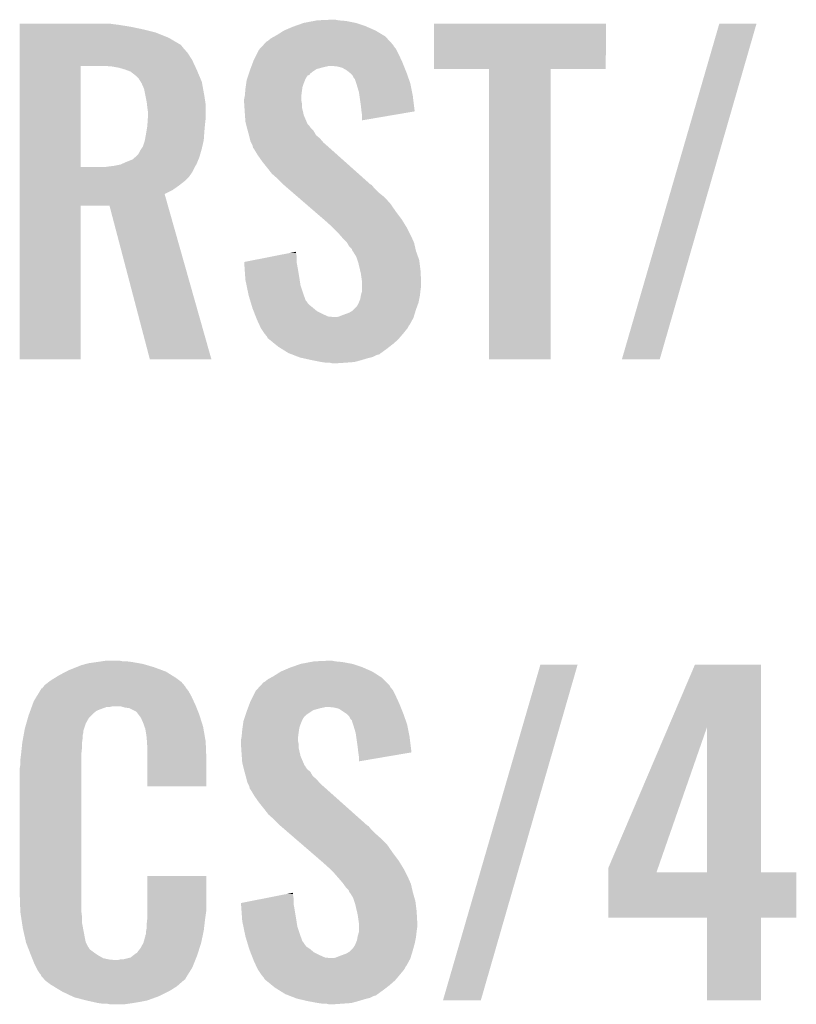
# Model space of a CAD drawing. Extents: x -9 to 122, y -9 to 65.
# Tile 174 of 256: x 62.48 to 65.56, y 23.17 to 27.07. Entities that reach past the tile are written whole.
import ezdxf

# ---------------------------------------------------------------- set-up
doc = ezdxf.new("R2010")
doc.units = 0
doc.layers.add('CLICKER_4_FOR_R7FA4M2A_V100_GTO', color=12, linetype='CONTINUOUS')

msp = doc.modelspace()

# ---------------------------------------------------------------- linework, layer by layer
at = {"layer": 'CLICKER_4_FOR_R7FA4M2A_V100_GTO'}
for points in [[(62.48402, 27.051), (62.484022, 27.05354), (62.85484, 27.051), (62.83706, 27.05354)], [(62.48402, 27.04846), (62.48402, 27.051), (62.87516, 27.04846), (62.85484, 27.051)], [(62.48402, 27.04084), (62.48402, 27.04846), (62.92342, 27.04084), (62.87516, 27.04846)], [(62.48402, 27.03068), (62.48402, 27.04084), (62.97168, 27.03068), (62.92342, 27.04084)], [(63.53048, 27.0256), (63.56604, 27.04084), (63.8937, 27.0256), (63.858864, 27.04084)], [(63.56604, 27.04084), (63.573236, 27.04338), (63.858864, 27.04084), (63.853058, 27.04338)], [(63.573236, 27.04338), (63.609216, 27.056078), (63.853058, 27.04338), (63.81496, 27.056078)], [(63.609216, 27.056078), (63.609222, 27.05608), (63.81496, 27.056078), (63.814952, 27.05608)], [(63.609222, 27.05608), (63.649226, 27.0637), (63.814952, 27.05608), (63.776862, 27.0637)], [(63.649226, 27.0637), (63.662562, 27.06624), (63.776862, 27.0637), (63.74638, 27.06624)], [(63.662562, 27.06624), (63.71844, 27.06878), (63.74638, 27.06624), (63.733682, 27.06878)], [(64.12484, 26.873222), (64.12486, 27.053518), (64.805538, 26.873222), (64.80556, 27.053518)], [(64.12486, 27.053518), (64.124862, 27.05354), (64.80556, 27.053518), (64.124862, 27.05354)], [(64.869066, 25.722608), (65.255148, 27.053512), (65.01891, 25.722608), (65.402454, 27.053512)], [(65.255148, 27.053512), (65.255158, 27.05354), (65.402454, 27.053512), (65.255158, 27.05354)], [(62.48402, 27.017978), (62.48402, 27.03068), (63.022482, 27.017978), (62.97168, 27.03068)], [(62.48402, 26.99766), (62.48402, 27.017978), (63.073282, 26.99766), (63.022482, 27.017978)], [(63.479682, 26.995122), (63.49339, 27.002738), (63.938832, 26.995122), (63.931802, 27.002738)], [(63.49339, 27.002738), (63.50254, 27.00782), (63.931802, 27.002738), (63.923334, 27.00782)], [(63.50254, 27.00782), (63.53048, 27.0256), (63.923334, 27.00782), (63.8937, 27.0256)], [(62.48402, 26.97226), (62.48402, 26.99766), (63.11646, 26.97226), (63.073282, 26.99766)], [(62.48402, 26.969716), (62.48402, 26.97226), (63.121542, 26.969716), (63.11646, 26.97226)], [(62.48402, 26.95702), (62.48402, 26.969716), (63.1317, 26.95702), (63.121542, 26.969716)], [(63.433764, 26.951938), (63.445488, 26.96464), (63.974982, 26.951938), (63.96482, 26.96464)], [(63.445488, 26.96464), (63.450174, 26.969716), (63.96482, 26.96464), (63.962282, 26.969716)], [(63.450174, 26.969716), (63.461904, 26.982422), (63.962282, 26.969716), (63.950556, 26.982422)], [(63.461904, 26.982422), (63.46698, 26.98496), (63.950556, 26.982422), (63.948212, 26.98496)], [(63.46698, 26.98496), (63.479682, 26.995122), (63.948212, 26.98496), (63.938832, 26.995122)], [(62.484018, 26.908758), (62.48402, 26.936698), (63.16726, 26.908758), (63.14948, 26.936698)], [(62.48402, 26.936698), (62.48402, 26.95702), (63.14948, 26.936698), (63.1317, 26.95702)], [(63.4111, 26.90876), (63.42253, 26.93162), (63.995692, 26.90876), (63.98514, 26.93162)], [(63.42253, 26.93162), (63.431422, 26.9494), (63.98514, 26.93162), (63.976252, 26.9494)], [(63.431422, 26.9494), (63.433764, 26.951938), (63.976252, 26.9494), (63.974982, 26.951938)], [(62.484012, 26.484602), (62.484018, 26.8859), (62.7253, 26.484602), (62.725322, 26.8859)], [(62.484018, 26.8859), (62.484018, 26.908758), (63.177928, 26.8859), (63.16726, 26.908758)], [(62.849762, 26.88336), (62.81674, 26.8859), (63.179114, 26.88336), (63.177928, 26.8859)], [(62.877702, 26.87828), (62.849762, 26.88336), (63.181484, 26.87828), (63.179114, 26.88336)], [(63.400622, 26.88082), (63.401574, 26.88336), (63.68796, 26.88082), (63.70066, 26.88336)], [(63.401574, 26.88336), (63.402526, 26.8859), (63.70066, 26.88336), (63.710818, 26.8859)], [(63.402526, 26.8859), (63.40729, 26.8986), (64.00546, 26.8859), (64.00038, 26.8986)], [(63.40729, 26.8986), (63.4111, 26.90876), (64.00038, 26.8986), (63.995692, 26.90876)], [(63.741298, 26.88336), (63.718438, 26.8859), (64.006476, 26.88336), (64.00546, 26.8859)], [(63.761616, 26.878282), (63.741298, 26.88336), (64.008508, 26.878282), (64.006476, 26.88336)], [(62.9031, 26.870662), (62.877702, 26.87828), (63.18504, 26.870662), (63.181484, 26.87828)], [(62.903106, 26.87066), (62.9031, 26.870662), (63.18504, 26.87066), (63.18504, 26.870662)], [(62.92342, 26.863038), (62.903106, 26.87066), (63.18825, 26.863038), (63.18504, 26.87066)], [(62.93612, 26.85288), (62.92342, 26.863038), (63.192528, 26.85288), (63.18825, 26.863038)], [(62.94628, 26.845258), (62.93612, 26.85288), (63.195736, 26.845258), (63.192528, 26.85288)], [(62.9539, 26.837638), (62.94628, 26.845258), (63.198944, 26.837638), (63.195736, 26.845258)], [(63.386546, 26.840178), (63.389086, 26.847796), (63.61938, 26.840178), (63.624458, 26.847796)], [(63.389086, 26.847796), (63.389932, 26.850336), (63.624458, 26.847796), (63.632064, 26.850336)], [(63.389932, 26.850336), (63.390776, 26.852872), (63.632064, 26.850336), (63.63208, 26.852872)], [(63.390776, 26.852872), (63.394166, 26.86304), (63.63208, 26.852872), (63.64478, 26.86304)], [(63.394166, 26.86304), (63.39586, 26.86812), (63.64478, 26.86304), (63.652398, 26.86812)], [(63.39586, 26.86812), (63.397764, 26.873198), (63.652398, 26.86812), (63.660016, 26.873198)], [(63.397764, 26.873198), (63.400622, 26.88082), (63.660016, 26.873198), (63.68796, 26.88082)], [(63.779398, 26.868122), (63.761616, 26.878282), (64.012572, 26.868122), (64.008508, 26.878282)], [(63.788926, 26.8605), (63.779398, 26.868122), (64.01562, 26.8605), (64.012572, 26.868122)], [(63.792098, 26.857962), (63.788926, 26.8605), (64.016516, 26.857962), (64.01562, 26.8605)], [(63.802258, 26.8478), (63.792098, 26.857962), (64.020104, 26.8478), (64.016516, 26.857962)], [(63.807338, 26.837644), (63.802258, 26.8478), (64.023688, 26.837644), (64.020104, 26.8478)], [(64.343258, 26.8732), (64.12484, 26.873222), (64.805538, 26.8732), (64.805538, 26.873222)], [(64.34326, 26.873178), (64.343258, 26.8732), (64.58712, 26.873178), (64.805538, 26.8732)], [(64.34328, 25.722602), (64.34326, 26.873178), (64.587098, 25.722602), (64.58712, 26.873178)], [(62.963426, 26.822398), (62.9539, 26.837638), (63.20536, 26.822398), (63.198944, 26.837638)], [(62.9666, 26.817318), (62.963426, 26.822398), (63.206284, 26.817318), (63.20536, 26.822398)], [(62.97676, 26.794458), (62.9666, 26.817318), (63.210442, 26.794458), (63.206284, 26.817318)], [(63.379168, 26.802078), (63.381346, 26.817322), (63.60414, 26.802078), (63.60922, 26.817322)], [(63.381346, 26.817322), (63.38316, 26.83002), (63.60922, 26.817322), (63.6143, 26.83002)], [(63.38316, 26.83002), (63.383162, 26.830022), (63.6143, 26.83002), (63.6143, 26.830022)], [(63.383162, 26.830022), (63.386546, 26.840178), (63.6143, 26.830022), (63.61938, 26.840178)], [(63.812414, 26.832566), (63.807338, 26.837644), (64.02548, 26.832566), (64.023688, 26.837644)], [(63.81242, 26.830024), (63.812414, 26.832566), (64.026376, 26.830024), (64.02548, 26.832566)], [(63.816656, 26.817318), (63.81242, 26.830024), (64.03086, 26.817318), (64.026376, 26.830024)], [(63.82004, 26.80716), (63.816656, 26.817318), (64.032892, 26.80716), (64.03086, 26.817318)], [(63.82766, 26.781762), (63.82004, 26.80716), (64.037972, 26.781762), (64.032892, 26.80716)], [(62.982348, 26.76652), (62.97676, 26.794458), (63.21552, 26.76652), (63.210442, 26.794458)], [(62.98692, 26.74366), (62.982348, 26.76652), (63.219038, 26.74366), (63.21552, 26.76652)], [(63.373, 26.753822), (63.37503, 26.763978), (63.59906, 26.753822), (63.59906, 26.763978)], [(63.37503, 26.763978), (63.37554, 26.76652), (63.59906, 26.763978), (63.599376, 26.76652)], [(63.37554, 26.76652), (63.377156, 26.7843), (63.599376, 26.76652), (63.6016, 26.7843)], [(63.377156, 26.7843), (63.37808, 26.79446), (63.6016, 26.7843), (63.60305, 26.79446)], [(63.37808, 26.79446), (63.379168, 26.802078), (63.60305, 26.79446), (63.60414, 26.802078)], [(63.829838, 26.76652), (63.82766, 26.781762), (64.04102, 26.76652), (64.037972, 26.781762)], [(63.83528, 26.72842), (63.829838, 26.76652), (64.04577, 26.72842), (64.04102, 26.76652)], [(62.98805, 26.733498), (62.98692, 26.74366), (63.2206, 26.733498), (63.219038, 26.74366)], [(62.98946, 26.7208), (62.98805, 26.733498), (63.2206, 26.7208), (63.2206, 26.733498)], [(63.373, 26.751278), (63.373, 26.753822), (63.59906, 26.751278), (63.59906, 26.753822)], [(63.373, 26.738578), (63.373, 26.751278), (63.6016, 26.738578), (63.59906, 26.751278)], [(63.374018, 26.723338), (63.373, 26.738578), (63.6016, 26.723338), (63.6016, 26.738578)], [(63.83782, 26.70556), (63.83528, 26.72842), (64.04862, 26.70556), (64.04577, 26.72842)], [(62.992, 26.703018), (62.98946, 26.7208), (63.2206, 26.703018), (63.2206, 26.7208)], [(62.992, 26.68524), (62.992, 26.703018), (63.2206, 26.68524), (63.2206, 26.703018)], [(63.37554, 26.70048), (63.374018, 26.723338), (63.606878, 26.70048), (63.6016, 26.723338)], [(63.376266, 26.690318), (63.37554, 26.70048), (63.609222, 26.690318), (63.606878, 26.70048)], [(63.37808, 26.664922), (63.376266, 26.690318), (63.620108, 26.664922), (63.609222, 26.690318)], [(63.837822, 26.705556), (63.83782, 26.70556), (64.04862, 26.705556), (64.04862, 26.70556)], [(63.84036, 26.68778), (63.837822, 26.705556), (63.944424, 26.68778), (64.04862, 26.705556)], [(63.84036, 26.670026), (63.84036, 26.68778), (63.84036, 26.670026), (63.944424, 26.68778)], [(62.986072, 26.62682), (62.98946, 26.64714), (63.21552, 26.62682), (63.217366, 26.64714)], [(62.98946, 26.64714), (62.989968, 26.65476), (63.217366, 26.64714), (63.21806, 26.65476)], [(62.989968, 26.65476), (62.991492, 26.67762), (63.21806, 26.65476), (63.2206, 26.67762)], [(62.991492, 26.67762), (62.992, 26.68524), (63.2206, 26.67762), (63.2206, 26.68524)], [(63.380622, 26.65476), (63.37808, 26.664922), (63.624462, 26.65476), (63.620108, 26.664922)], [(63.382526, 26.64714), (63.380622, 26.65476), (63.63208, 26.64714), (63.624462, 26.65476)], [(63.384432, 26.639518), (63.382526, 26.64714), (63.637162, 26.639518), (63.63208, 26.64714)], [(62.979758, 26.591258), (62.98438, 26.61666), (63.21298, 26.591258), (63.214794, 26.61666)], [(62.98438, 26.61666), (62.986072, 26.62682), (63.214794, 26.61666), (63.21552, 26.62682)], [(63.3857, 26.63444), (63.384432, 26.639518), (63.64224, 26.63444), (63.637162, 26.639518)], [(63.387086, 26.629358), (63.3857, 26.63444), (63.647322, 26.629358), (63.64224, 26.63444)], [(63.391936, 26.61158), (63.387086, 26.629358), (63.657484, 26.61158), (63.647322, 26.629358)], [(63.39332, 26.6065), (63.391936, 26.61158), (63.66358, 26.6065), (63.657484, 26.61158)], [(62.971678, 26.565856), (62.979298, 26.588718), (63.207116, 26.565856), (63.212392, 26.588718)], [(62.979298, 26.588718), (62.979758, 26.591258), (63.212392, 26.588718), (63.21298, 26.591258)], [(63.395226, 26.59888), (63.39332, 26.6065), (63.672722, 26.59888), (63.66358, 26.6065)], [(63.398398, 26.586182), (63.395226, 26.59888), (63.683604, 26.586182), (63.672722, 26.59888)], [(63.400942, 26.581098), (63.398398, 26.586182), (63.68796, 26.581098), (63.683604, 26.586182)], [(63.40602, 26.570942), (63.400942, 26.581098), (63.69957, 26.570942), (63.68796, 26.581098)], [(63.407926, 26.56332), (63.40602, 26.570942), (63.70828, 26.56332), (63.69957, 26.570942)], [(62.939926, 26.522678), (62.94882, 26.5303), (63.1952, 26.522678), (63.197376, 26.5303)], [(62.94882, 26.5303), (62.951358, 26.532838), (63.197376, 26.5303), (63.198102, 26.532838)], [(62.951358, 26.532838), (62.956438, 26.540458), (63.198102, 26.532838), (63.200278, 26.540458)], [(62.956438, 26.540458), (62.96152, 26.550618), (63.200278, 26.540458), (63.203182, 26.550618)], [(62.96152, 26.550618), (62.9666, 26.55824), (63.203182, 26.550618), (63.20536, 26.55824)], [(62.9666, 26.55824), (62.971678, 26.565856), (63.20536, 26.55824), (63.207116, 26.565856)], [(63.408558, 26.560786), (63.407926, 26.56332), (63.71112, 26.560786), (63.70828, 26.56332)], [(63.411098, 26.558242), (63.408558, 26.560786), (63.713972, 26.558242), (63.71112, 26.560786)], [(63.42634, 26.532838), (63.411098, 26.558242), (63.742442, 26.532838), (63.713972, 26.558242)], [(63.44412, 26.50744), (63.42634, 26.532838), (63.770906, 26.50744), (63.742442, 26.532838)], [(62.85738, 26.48966), (62.870078, 26.4922), (63.17996, 26.48966), (63.182498, 26.4922)], [(62.870078, 26.4922), (62.882778, 26.49474), (63.182498, 26.4922), (63.183556, 26.49474)], [(62.882778, 26.49474), (62.90564, 26.5049), (63.183556, 26.49474), (63.18779, 26.5049)], [(62.90564, 26.5049), (62.931038, 26.51506), (63.18779, 26.5049), (63.192024, 26.51506)], [(62.931038, 26.51506), (62.939926, 26.522678), (63.192024, 26.51506), (63.1952, 26.522678)], [(63.46444, 26.48204), (63.44412, 26.50744), (63.799372, 26.48204), (63.770906, 26.50744)], [(62.48401, 26.446478), (62.484012, 26.46426), (63.154558, 26.446478), (63.167258, 26.46426)], [(62.484012, 26.48458), (62.484012, 26.484602), (62.819278, 26.48458), (62.7253, 26.484602)], [(62.484012, 26.46426), (62.484012, 26.48458), (63.167258, 26.46426), (63.177418, 26.48458)], [(62.819278, 26.48458), (62.83706, 26.48712), (63.177418, 26.48458), (63.178688, 26.48712)], [(62.83706, 26.48712), (62.857348, 26.489656), (63.178688, 26.48712), (63.179958, 26.489656)], [(62.857348, 26.489656), (62.85738, 26.48966), (63.179958, 26.489656), (63.17996, 26.48966)], [(63.482218, 26.459182), (63.46444, 26.48204), (63.824988, 26.459182), (63.799372, 26.48204)], [(63.50254, 26.4414), (63.482218, 26.459182), (63.844916, 26.4414), (63.824988, 26.459182)], [(62.48401, 26.4287), (62.48401, 26.446478), (63.136778, 26.4287), (63.154558, 26.446478)], [(62.48401, 26.41092), (62.48401, 26.4287), (63.11392, 26.41092), (63.136778, 26.4287)], [(63.52794, 26.415998), (63.50254, 26.4414), (63.873384, 26.415998), (63.844916, 26.4414)], [(63.530884, 26.413456), (63.52794, 26.415998), (63.878462, 26.413456), (63.873384, 26.415998)], [(63.545586, 26.40076), (63.530884, 26.413456), (63.88862, 26.40076), (63.878462, 26.413456)], [(62.48401, 26.39314), (62.48401, 26.41092), (63.088518, 26.39314), (63.11392, 26.41092)], [(62.48401, 26.377882), (62.48401, 26.39314), (63.058044, 26.377882), (63.088518, 26.39314)], [(62.48401, 26.33218), (62.48401, 26.377882), (63.070974, 26.33218), (63.058044, 26.377882)], [(63.563234, 26.385518), (63.545586, 26.40076), (63.903862, 26.385518), (63.88862, 26.40076)], [(63.58676, 26.3652), (63.563234, 26.385518), (63.92926, 26.3652), (63.903862, 26.385518)], [(63.616172, 26.3398), (63.58676, 26.3652), (63.95212, 26.3398), (63.92926, 26.3652)], [(63.654406, 26.30678), (63.616172, 26.3398), (63.97498, 26.30678), (63.95212, 26.3398)], [(62.484, 25.722602), (62.48401, 26.332158), (62.725278, 25.722602), (62.7253, 26.332158)], [(62.48401, 26.332158), (62.48401, 26.33218), (62.7253, 26.332158), (62.839582, 26.33218)], [(62.999616, 25.722596), (62.839582, 26.33218), (63.243428, 25.722596), (63.070974, 26.33218)], [(63.689698, 26.2763), (63.654406, 26.30678), (63.99784, 26.2763), (63.97498, 26.30678)], [(63.69558, 26.27122), (63.689698, 26.2763), (64.000968, 26.27122), (63.99784, 26.2763)], [(63.72098, 26.24836), (63.69558, 26.27122), (64.015034, 26.24836), (64.000968, 26.27122)], [(63.726062, 26.24328), (63.72098, 26.24836), (64.01816, 26.24328), (64.015034, 26.24836)], [(63.743842, 26.2255), (63.726062, 26.24328), (64.02705, 26.2255), (64.01816, 26.24328)], [(63.759398, 26.20772), (63.743842, 26.2255), (64.03594, 26.20772), (64.02705, 26.2255)], [(63.76162, 26.20518), (63.759398, 26.20772), (64.03707, 26.20518), (64.03594, 26.20772)], [(63.779398, 26.1874), (63.76162, 26.20518), (64.044972, 26.1874), (64.03707, 26.20518)], [(63.780852, 26.184858), (63.779398, 26.1874), (64.0461, 26.184858), (64.044972, 26.1874)], [(63.789558, 26.169622), (63.780852, 26.184858), (64.049618, 26.169622), (64.0461, 26.184858)], [(63.475924, 26.128978), (63.553126, 26.144218), (63.58128, 26.128978), (63.57874, 26.144218)], [(63.553126, 26.144218), (63.57874, 26.149274), (63.57874, 26.144218), (63.57874, 26.149274)], [(63.799716, 26.159462), (63.789558, 26.169622), (64.051964, 26.159462), (64.049618, 26.169622)], [(63.80226, 26.151844), (63.799716, 26.159462), (64.053722, 26.151844), (64.051964, 26.159462)], [(63.802264, 26.15184), (63.80226, 26.151844), (64.053722, 26.15184), (64.053722, 26.151844)], [(63.804798, 26.149302), (63.802264, 26.15184), (64.05463, 26.149302), (64.053722, 26.15184)], [(63.817498, 26.128982), (63.804798, 26.149302), (64.061884, 26.128982), (64.05463, 26.149302)], [(63.37302, 26.108664), (63.475924, 26.128978), (63.58128, 26.108664), (63.58128, 26.128978)], [(63.373202, 26.106118), (63.37302, 26.108664), (63.58128, 26.106118), (63.58128, 26.108664)], [(63.37519, 26.07818), (63.373202, 26.106118), (63.58636, 26.07818), (63.58128, 26.106118)], [(63.821734, 26.116278), (63.817498, 26.128982), (64.06642, 26.116278), (64.061884, 26.128982)], [(63.82512, 26.106118), (63.821734, 26.116278), (64.067692, 26.106118), (64.06642, 26.116278)], [(63.832292, 26.07564), (63.82512, 26.106118), (64.0715, 26.07564), (64.067692, 26.106118)], [(63.377358, 26.0477), (63.37519, 26.07818), (63.59144, 26.0477), (63.58636, 26.07818)], [(63.83528, 26.062938), (63.832292, 26.07564), (64.072206, 26.062938), (64.0715, 26.07564)], [(63.839998, 26.029922), (63.83528, 26.062938), (64.07404, 26.029922), (64.072206, 26.062938)], [(63.37808, 26.03754), (63.377358, 26.0477), (63.593004, 26.03754), (63.59144, 26.0477)], [(63.382844, 26.014678), (63.37808, 26.03754), (63.596522, 26.014678), (63.593004, 26.03754)], [(63.84036, 26.02738), (63.839998, 26.029922), (64.07404, 26.02738), (64.07404, 26.029922)], [(63.84036, 26.01468), (63.84036, 26.02738), (64.07404, 26.01468), (64.07404, 26.02738)], [(63.389194, 25.9842), (63.382844, 26.014678), (63.60668, 25.9842), (63.596522, 26.014678)], [(63.39078, 25.976578), (63.389194, 25.9842), (63.609454, 25.976578), (63.60668, 25.9842)], [(63.83528, 25.976582), (63.84036, 25.994362), (64.069242, 25.976582), (64.071216, 25.994362)], [(63.84036, 25.9969), (63.84036, 26.01468), (64.0715, 25.9969), (64.07404, 26.01468)], [(63.84036, 25.994362), (63.84036, 25.9969), (64.071216, 25.994362), (64.0715, 25.9969)], [(63.396876, 25.95626), (63.39078, 25.976578), (63.616844, 25.95626), (63.609454, 25.976578)], [(63.397638, 25.95372), (63.396876, 25.95626), (63.61938, 25.95372), (63.616844, 25.95626)], [(63.399924, 25.946098), (63.397638, 25.95372), (63.624462, 25.946098), (63.61938, 25.95372)], [(63.402972, 25.935938), (63.399924, 25.946098), (63.634622, 25.935938), (63.624462, 25.946098)], [(63.82258, 25.938482), (63.82766, 25.94864), (64.060184, 25.938482), (64.063878, 25.94864)], [(63.82766, 25.94864), (63.83274, 25.961342), (64.063878, 25.94864), (64.066418, 25.961342)], [(63.83274, 25.961342), (63.834856, 25.974042), (64.066418, 25.961342), (64.06896, 25.974042)], [(63.834856, 25.974042), (63.83528, 25.976582), (64.06896, 25.974042), (64.069242, 25.976582)], [(63.40602, 25.92578), (63.402972, 25.935938), (63.64732, 25.92578), (63.634622, 25.935938)], [(63.40602, 25.925778), (63.40602, 25.92578), (63.647324, 25.925778), (63.64732, 25.92578)], [(63.41096, 25.913078), (63.40602, 25.925778), (63.662564, 25.913078), (63.647324, 25.925778)], [(63.41491, 25.90292), (63.41096, 25.913078), (63.68288, 25.90292), (63.662564, 25.913078)], [(63.76162, 25.89784), (63.789562, 25.908), (64.046686, 25.89784), (64.049812, 25.908)], [(63.789562, 25.908), (63.802262, 25.915622), (64.049812, 25.908), (64.052156, 25.915622)], [(63.802262, 25.915622), (63.80734, 25.9207), (64.052156, 25.915622), (64.05372, 25.9207)], [(63.80734, 25.9207), (63.8175, 25.93086), (64.05372, 25.9207), (64.057412, 25.93086)], [(63.8175, 25.93086), (63.82258, 25.938482), (64.057412, 25.93086), (64.060184, 25.938482)], [(63.418862, 25.89276), (63.41491, 25.90292), (63.705744, 25.89276), (63.68288, 25.90292)], [(63.41985, 25.89022), (63.418862, 25.89276), (63.731138, 25.89022), (63.705744, 25.89276)], [(63.420838, 25.887678), (63.41985, 25.89022), (64.04356, 25.887678), (64.044342, 25.89022)], [(63.4238, 25.88006), (63.420838, 25.887678), (64.039402, 25.88006), (64.04356, 25.887678)], [(63.43318, 25.85974), (63.4238, 25.88006), (64.028318, 25.85974), (64.039402, 25.88006)], [(63.738762, 25.89022), (63.748922, 25.892762), (64.044342, 25.89022), (64.045124, 25.892762)], [(63.748922, 25.892762), (63.76162, 25.89784), (64.045124, 25.892762), (64.046686, 25.89784)], [(63.434354, 25.857196), (63.43318, 25.85974), (64.025778, 25.857196), (64.028318, 25.85974)], [(63.43904, 25.84704), (63.434354, 25.857196), (64.0207, 25.84704), (64.025778, 25.857196)], [(63.447508, 25.83434), (63.43904, 25.84704), (64.01054, 25.83434), (64.0207, 25.84704)], [(63.45428, 25.82418), (63.447508, 25.83434), (64.002072, 25.82418), (64.01054, 25.83434)], [(63.458344, 25.8191), (63.45428, 25.82418), (63.99784, 25.8191), (64.002072, 25.82418)], [(63.46444, 25.81148), (63.458344, 25.8191), (63.991308, 25.81148), (63.99784, 25.8191)], [(63.466978, 25.806404), (63.46444, 25.81148), (63.986958, 25.806404), (63.991308, 25.81148)], [(63.473238, 25.801318), (63.466978, 25.806404), (63.9826, 25.801318), (63.986958, 25.806404)], [(63.495118, 25.78354), (63.473238, 25.801318), (63.962282, 25.78354), (63.9826, 25.801318)], [(63.50762, 25.77338), (63.495118, 25.78354), (63.949218, 25.77338), (63.962282, 25.78354)], [(63.519814, 25.76576), (63.50762, 25.77338), (63.93942, 25.76576), (63.949218, 25.77338)], [(63.54826, 25.747982), (63.519814, 25.76576), (63.914976, 25.747982), (63.93942, 25.76576)], [(62.725278, 25.72258), (62.484, 25.722602), (62.725278, 25.72258), (62.725278, 25.722602)], [(63.243432, 25.72258), (62.999616, 25.722596), (63.243432, 25.72258), (63.243428, 25.722596)], [(63.554802, 25.745438), (63.54826, 25.747982), (63.91148, 25.745438), (63.914976, 25.747982)], [(63.561334, 25.742898), (63.554802, 25.745438), (63.908934, 25.742898), (63.91148, 25.745438)], [(63.56786, 25.74036), (63.561334, 25.742898), (63.898778, 25.74036), (63.908934, 25.742898)], [(63.587458, 25.732738), (63.56786, 25.74036), (63.883538, 25.732738), (63.898778, 25.74036)], [(63.593978, 25.730202), (63.587458, 25.732738), (63.873392, 25.730202), (63.883538, 25.732738)], [(63.605416, 25.72766), (63.593978, 25.730202), (63.863222, 25.72766), (63.873392, 25.730202)], [(63.6397, 25.72004), (63.605416, 25.72766), (63.83782, 25.72004), (63.863222, 25.72766)], [(63.677802, 25.71242), (63.6397, 25.72004), (63.809878, 25.71242), (63.83782, 25.72004)], [(63.69558, 25.70988), (63.677802, 25.71242), (63.77686, 25.70988), (63.809878, 25.71242)], [(64.587098, 25.72258), (64.34328, 25.722602), (64.587098, 25.72258), (64.587098, 25.722602)], [(65.018902, 25.72258), (64.869066, 25.722608), (65.018902, 25.72258), (65.01891, 25.722608)], [(63.720978, 25.70734), (63.710818, 25.70988), (63.738762, 25.70734), (63.77686, 25.70988)], [(62.67704, 24.49068), (62.70879, 24.503382), (63.049332, 24.49068), (63.01486, 24.503382)], [(62.70879, 24.503382), (62.72784, 24.511002), (63.01486, 24.503382), (62.98895, 24.511002)], [(62.72784, 24.511002), (62.746464, 24.51608), (62.98895, 24.511002), (62.971682, 24.51608)], [(62.746464, 24.51608), (62.755782, 24.51862), (62.971682, 24.51608), (62.957288, 24.51862)], [(62.755782, 24.51862), (62.79134, 24.5237), (62.957288, 24.51862), (62.9285, 24.5237)], [(62.79134, 24.5237), (62.80785, 24.52624), (62.9285, 24.5237), (62.90818, 24.52624)], [(62.80785, 24.52624), (62.824362, 24.52878), (62.892942, 24.52624), (62.880242, 24.52878)], [(63.55334, 24.50084), (63.560536, 24.50338), (63.846164, 24.50084), (63.840358, 24.50338)], [(63.560536, 24.50338), (63.596516, 24.516078), (63.840358, 24.50338), (63.80226, 24.516078)], [(63.596516, 24.516078), (63.596522, 24.51608), (63.80226, 24.516078), (63.80225, 24.51608)], [(63.596522, 24.51608), (63.636526, 24.5237), (63.80225, 24.51608), (63.76162, 24.5237)], [(63.636526, 24.5237), (63.649862, 24.52624), (63.76162, 24.5237), (63.73368, 24.52624)], [(63.649862, 24.52624), (63.70574, 24.52878), (63.73368, 24.52624), (63.720982, 24.52878)], [(64.160406, 23.182608), (64.546488, 24.513512), (64.31025, 23.182608), (64.693794, 24.513512)], [(64.546488, 24.513512), (64.546498, 24.51354), (64.693794, 24.513512), (64.546498, 24.51354)], [(65.053652, 24.267036), (65.158626, 24.513518), (65.420248, 24.267036), (65.42024, 24.513518)], [(65.158626, 24.513518), (65.158636, 24.51354), (65.42024, 24.513518), (65.158636, 24.51354)], [(62.622428, 24.4602), (62.63894, 24.47036), (63.103758, 24.4602), (63.087504, 24.47036)], [(62.63894, 24.47036), (62.66751, 24.485598), (63.087504, 24.47036), (63.063122, 24.485598)], [(62.66751, 24.485598), (62.67704, 24.49068), (63.063122, 24.485598), (63.049332, 24.49068)], [(63.466982, 24.455122), (63.48069, 24.462738), (63.924178, 24.455122), (63.916562, 24.462738)], [(63.48069, 24.462738), (63.48984, 24.46782), (63.916562, 24.462738), (63.908658, 24.46782)], [(63.48984, 24.46782), (63.517776, 24.485598), (63.908658, 24.46782), (63.881, 24.485598)], [(63.517776, 24.485598), (63.51778, 24.4856), (63.881, 24.485598), (63.880996, 24.4856)], [(63.51778, 24.4856), (63.55334, 24.50084), (63.880996, 24.4856), (63.846164, 24.50084)], [(62.57493, 24.4221), (62.578992, 24.427176), (63.14186, 24.4221), (63.139322, 24.427176)], [(62.578992, 24.427176), (62.583062, 24.432262), (63.139322, 24.427176), (63.134964, 24.432262)], [(62.583062, 24.432262), (62.599388, 24.44496), (63.134964, 24.432262), (63.124082, 24.44496)], [(62.599388, 24.44496), (62.605922, 24.450042), (63.124082, 24.44496), (63.117306, 24.450042)], [(62.605922, 24.450042), (62.622428, 24.4602), (63.117306, 24.450042), (63.103758, 24.4602)], [(63.421064, 24.411938), (63.432788, 24.42464), (63.962282, 24.411938), (63.95212, 24.42464)], [(63.432788, 24.42464), (63.437474, 24.429716), (63.95212, 24.42464), (63.949582, 24.429716)], [(63.437474, 24.429716), (63.449204, 24.442422), (63.949582, 24.429716), (63.936878, 24.442422)], [(63.449204, 24.442422), (63.45428, 24.44496), (63.936878, 24.442422), (63.93434, 24.44496)], [(63.45428, 24.44496), (63.466982, 24.455122), (63.93434, 24.44496), (63.924178, 24.455122)], [(62.53988, 24.368762), (62.550742, 24.38654), (63.172926, 24.368762), (63.16472, 24.38654)], [(62.550742, 24.38654), (62.564712, 24.409398), (63.16472, 24.38654), (63.152022, 24.409398)], [(62.564712, 24.409398), (62.56782, 24.414484), (63.152022, 24.409398), (63.147954, 24.414484)], [(62.56782, 24.414484), (62.567834, 24.417026), (63.147954, 24.414484), (63.14592, 24.417026)], [(62.567834, 24.417026), (62.572902, 24.419564), (63.14592, 24.417026), (63.14389, 24.419564)], [(62.572902, 24.419564), (62.57493, 24.4221), (63.14389, 24.419564), (63.14186, 24.4221)], [(63.3984, 24.36876), (63.40983, 24.39162), (63.982992, 24.36876), (63.97244, 24.39162)], [(63.40983, 24.39162), (63.418722, 24.4094), (63.97244, 24.39162), (63.963552, 24.4094)], [(63.418722, 24.4094), (63.421064, 24.411938), (63.963552, 24.4094), (63.962282, 24.411938)], [(62.527872, 24.33574), (62.531566, 24.345898), (62.8015, 24.33574), (62.829438, 24.345898)], [(62.531566, 24.3459), (62.53249, 24.34844), (62.842138, 24.3459), (62.852298, 24.34844)], [(62.531566, 24.345898), (62.531566, 24.3459), (62.829438, 24.345898), (62.842138, 24.3459)], [(62.53249, 24.34844), (62.534336, 24.35352), (63.181994, 24.34844), (63.17996, 24.35352)], [(62.534336, 24.35352), (62.53988, 24.368762), (63.17996, 24.35352), (63.172926, 24.368762)], [(62.900558, 24.34336), (62.882778, 24.34844), (63.184026, 24.34336), (63.181994, 24.34844)], [(63.388874, 24.34336), (63.389826, 24.3459), (63.68796, 24.34336), (63.698118, 24.3459)], [(63.389826, 24.3459), (63.39459, 24.3586), (63.99276, 24.3459), (63.98768, 24.3586)], [(63.39459, 24.3586), (63.3984, 24.36876), (63.98768, 24.3586), (63.982992, 24.36876)], [(63.728598, 24.34336), (63.705738, 24.3459), (63.993776, 24.34336), (63.99276, 24.3459)], [(62.516656, 24.302718), (62.51956, 24.31288), (62.758318, 24.302718), (62.76848, 24.31288)], [(62.51956, 24.31288), (62.52233, 24.3205), (62.76848, 24.31288), (62.7761, 24.3205)], [(62.52233, 24.3205), (62.526024, 24.330658), (62.7761, 24.3205), (62.7888, 24.330658)], [(62.526024, 24.330658), (62.527872, 24.33574), (62.7888, 24.330658), (62.8015, 24.33574)], [(62.918336, 24.34082), (62.900558, 24.34336), (63.185042, 24.34082), (63.184026, 24.34336)], [(62.943736, 24.328122), (62.918336, 24.34082), (63.19012, 24.328122), (63.185042, 24.34082)], [(62.948818, 24.32304), (62.943736, 24.328122), (63.192154, 24.32304), (63.19012, 24.328122)], [(62.954532, 24.315422), (62.948818, 24.32304), (63.1952, 24.315422), (63.192154, 24.32304)], [(62.964058, 24.30272), (62.954532, 24.315422), (63.199212, 24.30272), (63.1952, 24.315422)], [(63.373846, 24.300178), (63.376386, 24.307796), (63.60668, 24.300178), (63.61176, 24.307796)], [(63.376386, 24.307796), (63.37723, 24.310334), (63.61176, 24.307796), (63.616826, 24.310334)], [(63.37723, 24.310334), (63.378076, 24.31287), (63.616826, 24.310334), (63.61684, 24.31287)], [(63.378076, 24.31287), (63.38316, 24.32812), (63.61684, 24.31287), (63.639702, 24.32812)], [(63.38316, 24.32812), (63.385064, 24.333198), (63.639702, 24.32812), (63.647316, 24.333198)], [(63.385064, 24.333198), (63.387922, 24.34082), (63.647316, 24.333198), (63.67526, 24.34082)], [(63.387922, 24.34082), (63.388874, 24.34336), (63.67526, 24.34082), (63.68796, 24.34336)], [(63.748918, 24.338282), (63.728598, 24.34336), (63.995808, 24.338282), (63.993776, 24.34336)], [(63.775592, 24.3205), (63.748918, 24.338282), (64.00292, 24.3205), (63.995808, 24.338282)], [(63.7794, 24.31796), (63.775592, 24.3205), (64.003818, 24.31796), (64.00292, 24.3205)], [(63.789558, 24.3078), (63.7794, 24.31796), (64.007404, 24.3078), (64.003818, 24.31796)], [(63.794638, 24.297644), (63.789558, 24.3078), (64.010988, 24.297644), (64.007404, 24.3078)], [(62.50432, 24.25954), (62.510124, 24.279858), (62.738846, 24.25954), (62.74562, 24.279858)], [(62.510124, 24.279858), (62.516656, 24.302718), (62.74562, 24.279858), (62.758318, 24.302718)], [(62.97422, 24.279858), (62.964058, 24.30272), (63.206432, 24.279858), (63.199212, 24.30272)], [(62.978454, 24.26716), (62.97422, 24.279858), (63.21044, 24.26716), (63.206432, 24.279858)], [(62.9793, 24.264622), (62.978454, 24.26716), (63.210882, 24.264622), (63.21044, 24.26716)], [(63.366468, 24.262078), (63.368646, 24.277322), (63.59144, 24.262078), (63.59652, 24.277322)], [(63.368646, 24.277322), (63.37046, 24.29002), (63.59652, 24.277322), (63.6016, 24.29002)], [(63.37046, 24.29002), (63.370462, 24.290022), (63.6016, 24.29002), (63.6016, 24.290022)], [(63.370462, 24.290022), (63.373846, 24.300178), (63.6016, 24.290022), (63.60668, 24.300178)], [(63.799714, 24.292566), (63.794638, 24.297644), (64.01278, 24.292566), (64.010988, 24.297644)], [(63.79972, 24.290024), (63.799714, 24.292566), (64.013676, 24.290024), (64.01278, 24.292566)], [(63.803956, 24.277318), (63.79972, 24.290024), (64.01816, 24.277318), (64.013676, 24.290024)], [(63.80734, 24.26716), (63.803956, 24.277318), (64.020192, 24.26716), (64.01816, 24.277318)], [(63.81496, 24.241762), (63.80734, 24.26716), (64.025272, 24.241762), (64.020192, 24.26716)], [(64.815722, 23.708364), (65.053652, 24.267036), (65.012408, 23.708364), (65.206842, 24.267036)], [(65.206858, 23.69058), (65.206842, 24.267036), (65.420262, 23.69058), (65.420248, 24.267036)], [(62.49693, 24.2189), (62.499238, 24.231598), (62.73292, 24.2189), (62.73292, 24.231598)], [(62.499238, 24.231598), (62.501086, 24.241758), (62.73292, 24.231598), (62.73546, 24.241758)], [(62.501086, 24.241758), (62.502472, 24.249376), (62.73546, 24.241758), (62.73546, 24.249376)], [(62.502472, 24.249376), (62.50432, 24.25954), (62.73546, 24.249376), (62.738846, 24.25954)], [(62.981838, 24.259544), (62.9793, 24.264622), (63.211766, 24.259544), (63.210882, 24.264622)], [(62.98184, 24.257002), (62.981838, 24.259544), (63.212208, 24.257002), (63.211766, 24.259544)], [(62.98438, 24.24176), (62.98184, 24.257002), (63.214858, 24.24176), (63.212208, 24.257002)], [(62.98692, 24.22398), (62.98438, 24.24176), (63.21795, 24.22398), (63.214858, 24.24176)], [(63.36284, 24.22652), (63.364456, 24.2443), (63.586676, 24.22652), (63.5889, 24.2443)], [(63.364456, 24.2443), (63.36538, 24.25446), (63.5889, 24.2443), (63.59035, 24.25446)], [(63.36538, 24.25446), (63.366468, 24.262078), (63.59035, 24.25446), (63.59144, 24.262078)], [(63.817138, 24.22652), (63.81496, 24.241762), (64.02832, 24.22652), (64.025272, 24.241762)], [(62.491752, 24.1808), (62.493892, 24.201118), (62.73038, 24.1808), (62.73038, 24.201118)], [(62.493892, 24.201118), (62.49416, 24.20366), (62.73038, 24.201118), (62.730742, 24.20366)], [(62.49416, 24.20366), (62.49693, 24.2189), (62.730742, 24.20366), (62.73292, 24.2189)], [(62.987938, 24.208738), (62.98692, 24.22398), (63.2206, 24.208738), (63.21795, 24.22398)], [(62.98946, 24.18588), (62.987938, 24.208738), (63.221516, 24.18588), (63.2206, 24.208738)], [(63.3603, 24.213822), (63.36233, 24.223978), (63.58636, 24.213822), (63.58636, 24.223978)], [(63.3603, 24.211278), (63.3603, 24.213822), (63.58636, 24.211278), (63.58636, 24.213822)], [(63.3603, 24.198578), (63.3603, 24.211278), (63.5889, 24.198578), (63.58636, 24.211278)], [(63.361318, 24.183338), (63.3603, 24.198578), (63.5889, 24.183338), (63.5889, 24.198578)], [(63.36233, 24.223978), (63.36284, 24.22652), (63.58636, 24.223978), (63.586676, 24.22652)], [(63.82258, 24.18842), (63.817138, 24.22652), (64.03307, 24.18842), (64.02832, 24.22652)], [(62.48654, 24.13508), (62.48908, 24.1554), (62.72784, 24.13508), (62.72784, 24.1554)], [(62.48908, 24.1554), (62.489346, 24.157938), (62.72784, 24.1554), (62.72784, 24.157938)], [(62.489346, 24.157938), (62.491752, 24.1808), (62.72784, 24.157938), (62.73038, 24.1808)], [(62.98946, 24.14524), (62.98946, 24.18588), (63.22314, 24.14524), (63.221516, 24.18588)], [(63.36284, 24.16048), (63.361318, 24.183338), (63.594178, 24.16048), (63.5889, 24.183338)], [(63.363566, 24.150318), (63.36284, 24.16048), (63.596522, 24.150318), (63.594178, 24.16048)], [(63.36538, 24.124922), (63.363566, 24.150318), (63.607408, 24.124922), (63.596522, 24.150318)], [(63.82512, 24.16556), (63.82258, 24.18842), (64.03592, 24.16556), (64.03307, 24.18842)], [(63.825122, 24.165556), (63.82512, 24.16556), (64.03592, 24.165556), (64.03592, 24.16556)], [(63.82766, 24.14778), (63.825122, 24.165556), (63.931724, 24.14778), (64.03592, 24.165556)], [(62.484, 24.102062), (62.48654, 24.117302), (62.72784, 24.102062), (62.72784, 24.117302)], [(62.48654, 24.117302), (62.48654, 24.13508), (62.72784, 24.117302), (62.72784, 24.13508)], [(62.98946, 24.030962), (62.98946, 24.14524), (63.223118, 24.030962), (63.22314, 24.14524)], [(63.367922, 24.11476), (63.36538, 24.124922), (63.611762, 24.11476), (63.607408, 24.124922)], [(63.368558, 24.112216), (63.367922, 24.11476), (63.614302, 24.112216), (63.611762, 24.11476)], [(63.369826, 24.107138), (63.368558, 24.112216), (63.616842, 24.107138), (63.614302, 24.112216)], [(63.82766, 24.130026), (63.82766, 24.14778), (63.82766, 24.130026), (63.931724, 24.14778)], [(62.484, 23.60676), (62.484, 24.102062), (62.72784, 23.60676), (62.72784, 24.102062)], [(63.371732, 24.099518), (63.369826, 24.107138), (63.621922, 24.099518), (63.616842, 24.107138)], [(63.373, 24.09444), (63.371732, 24.099518), (63.62827, 24.09444), (63.621922, 24.099518)], [(63.374388, 24.089356), (63.373, 24.09444), (63.634622, 24.089356), (63.62827, 24.09444)], [(63.379236, 24.07158), (63.374388, 24.089356), (63.644784, 24.07158), (63.634622, 24.089356)], [(63.38062, 24.0665), (63.379236, 24.07158), (63.65088, 24.0665), (63.644784, 24.07158)], [(63.382526, 24.05888), (63.38062, 24.0665), (63.660022, 24.05888), (63.65088, 24.0665)], [(63.385698, 24.046182), (63.382526, 24.05888), (63.670904, 24.046182), (63.660022, 24.05888)], [(63.388242, 24.041098), (63.385698, 24.046182), (63.67526, 24.041098), (63.670904, 24.046182)], [(63.39332, 24.030942), (63.388242, 24.041098), (63.68687, 24.030942), (63.67526, 24.041098)], [(63.223118, 24.03094), (62.98946, 24.030962), (63.223118, 24.03094), (63.223118, 24.030962)], [(63.395226, 24.02332), (63.39332, 24.030942), (63.69558, 24.02332), (63.68687, 24.030942)], [(63.395858, 24.020786), (63.395226, 24.02332), (63.69842, 24.020786), (63.69558, 24.02332)], [(63.398398, 24.018242), (63.395858, 24.020786), (63.701272, 24.018242), (63.69842, 24.020786)], [(63.41364, 23.992838), (63.398398, 24.018242), (63.729742, 23.992838), (63.701272, 24.018242)], [(63.43142, 23.96744), (63.41364, 23.992838), (63.758206, 23.96744), (63.729742, 23.992838)], [(63.45174, 23.94204), (63.43142, 23.96744), (63.786672, 23.94204), (63.758206, 23.96744)], [(63.469518, 23.919182), (63.45174, 23.94204), (63.812288, 23.919182), (63.786672, 23.94204)], [(63.48984, 23.9014), (63.469518, 23.919182), (63.832216, 23.9014), (63.812288, 23.919182)], [(63.51524, 23.875998), (63.48984, 23.9014), (63.860684, 23.875998), (63.832216, 23.9014)], [(63.518184, 23.873456), (63.51524, 23.875998), (63.865762, 23.873456), (63.860684, 23.875998)], [(63.532886, 23.86076), (63.518184, 23.873456), (63.87592, 23.86076), (63.865762, 23.873456)], [(63.550532, 23.84552), (63.532886, 23.86076), (63.89116, 23.84552), (63.87592, 23.86076)], [(63.57406, 23.8252), (63.550532, 23.84552), (63.91402, 23.8252), (63.89116, 23.84552)], [(63.603472, 23.7998), (63.57406, 23.8252), (63.93942, 23.7998), (63.91402, 23.8252)], [(63.641706, 23.76678), (63.603472, 23.7998), (63.96228, 23.76678), (63.93942, 23.7998)], [(63.676998, 23.7363), (63.641706, 23.76678), (63.98514, 23.7363), (63.96228, 23.76678)], [(63.68288, 23.73122), (63.676998, 23.7363), (63.988268, 23.73122), (63.98514, 23.7363)], [(63.70828, 23.70836), (63.68288, 23.73122), (64.002334, 23.70836), (63.988268, 23.73122)], [(63.713362, 23.70328), (63.70828, 23.70836), (64.00546, 23.70328), (64.002334, 23.70836)], [(63.731142, 23.6855), (63.713362, 23.70328), (64.01435, 23.6855), (64.00546, 23.70328)], [(63.746698, 23.66772), (63.731142, 23.6855), (64.02324, 23.66772), (64.01435, 23.6855)], [(64.81572, 23.690608), (64.815722, 23.708364), (65.00623, 23.690608), (65.012408, 23.708364)], [(64.81572, 23.69058), (64.81572, 23.690608), (65.206858, 23.69058), (65.00623, 23.690608)], [(64.81572, 23.690558), (64.81572, 23.69058), (65.55994, 23.690558), (65.420262, 23.69058)], [(64.81572, 23.510262), (64.81572, 23.690558), (65.559918, 23.510262), (65.55994, 23.690558)], [(62.989462, 23.53818), (62.98948, 23.675318), (63.22314, 23.53818), (63.22314, 23.675318)], [(62.98948, 23.675318), (62.989482, 23.67534), (63.22314, 23.675318), (62.989482, 23.67534)], [(63.74892, 23.66518), (63.746698, 23.66772), (64.02437, 23.66518), (64.02324, 23.66772)], [(63.76416, 23.6474), (63.74892, 23.66518), (64.032272, 23.6474), (64.02437, 23.66518)], [(63.765976, 23.644858), (63.76416, 23.6474), (64.0334, 23.644858), (64.032272, 23.6474)], [(63.77686, 23.62962), (63.765976, 23.644858), (64.036918, 23.62962), (64.0334, 23.644858)], [(62.486366, 23.53818), (62.484, 23.60676), (62.72784, 23.53818), (62.72784, 23.60676)], [(63.463224, 23.588978), (63.540426, 23.604218), (63.56858, 23.588978), (63.56604, 23.604218)], [(63.540426, 23.604218), (63.56604, 23.609274), (63.56604, 23.604218), (63.56604, 23.609274)], [(63.787016, 23.619462), (63.77686, 23.62962), (64.039262, 23.619462), (64.036918, 23.62962)], [(63.78956, 23.611844), (63.787016, 23.619462), (64.04102, 23.611844), (64.039262, 23.619462)], [(63.789564, 23.61184), (63.78956, 23.611844), (64.04102, 23.61184), (64.04102, 23.611844)], [(63.792098, 23.609302), (63.789564, 23.61184), (64.041746, 23.609302), (64.04102, 23.61184)], [(63.804798, 23.588982), (63.792098, 23.609302), (64.047552, 23.588982), (64.041746, 23.609302)], [(63.36032, 23.568664), (63.463224, 23.588978), (63.56858, 23.568664), (63.56858, 23.588978)], [(63.360502, 23.566118), (63.36032, 23.568664), (63.56858, 23.566118), (63.56858, 23.568664)], [(63.36249, 23.53818), (63.360502, 23.566118), (63.57366, 23.53818), (63.56858, 23.566118)], [(63.809034, 23.576278), (63.804798, 23.588982), (64.05118, 23.576278), (64.047552, 23.588982)], [(63.81242, 23.566118), (63.809034, 23.576278), (64.052452, 23.566118), (64.05118, 23.576278)], [(63.819592, 23.53564), (63.81242, 23.566118), (64.05626, 23.53564), (64.052452, 23.566118)], [(62.48654, 23.533102), (62.486366, 23.53818), (62.728476, 23.533102), (62.72784, 23.53818)], [(62.488886, 23.517858), (62.48654, 23.533102), (62.73038, 23.517858), (62.728476, 23.533102)], [(62.98946, 23.507702), (62.989462, 23.53818), (63.218786, 23.507702), (63.22314, 23.53818)], [(63.364658, 23.5077), (63.36249, 23.53818), (63.57874, 23.5077), (63.57366, 23.53818)], [(63.82258, 23.522938), (63.819592, 23.53564), (64.056966, 23.522938), (64.05626, 23.53564)], [(62.492794, 23.492458), (62.488886, 23.517858), (62.73038, 23.492458), (62.73038, 23.517858)], [(62.4967, 23.46706), (62.492794, 23.492458), (62.735218, 23.46706), (62.73038, 23.492458)], [(62.98692, 23.48484), (62.988894, 23.50262), (63.215968, 23.48484), (63.21806, 23.50262)], [(62.988894, 23.50262), (62.98946, 23.507702), (63.21806, 23.50262), (63.218786, 23.507702)], [(63.36538, 23.49754), (63.364658, 23.5077), (63.580304, 23.49754), (63.57874, 23.5077)], [(63.370144, 23.474678), (63.36538, 23.49754), (63.583822, 23.474678), (63.580304, 23.49754)], [(63.827298, 23.489922), (63.82258, 23.522938), (64.0588, 23.489922), (64.056966, 23.522938)], [(63.82766, 23.48738), (63.827298, 23.489922), (64.0588, 23.48738), (64.0588, 23.489922)], [(63.82766, 23.47468), (63.82766, 23.48738), (64.0588, 23.47468), (64.0588, 23.48738)], [(65.206858, 23.51024), (64.81572, 23.510262), (65.559918, 23.51024), (65.559918, 23.510262)], [(65.20686, 23.510218), (65.206858, 23.51024), (65.42024, 23.510218), (65.559918, 23.51024)], [(65.20688, 23.182602), (65.20686, 23.510218), (65.420218, 23.182602), (65.42024, 23.510218)], [(62.503052, 23.43912), (62.4967, 23.46706), (62.74054, 23.43912), (62.735218, 23.46706)], [(62.98438, 23.456902), (62.984888, 23.459442), (63.212444, 23.456902), (63.21298, 23.459442)], [(62.98438, 23.446744), (62.98438, 23.456902), (63.210306, 23.446744), (63.212444, 23.456902)], [(62.984888, 23.459442), (62.98692, 23.469602), (63.21298, 23.459442), (63.214174, 23.469602)], [(62.98692, 23.469602), (62.98692, 23.48484), (63.214174, 23.469602), (63.215968, 23.48484)], [(63.376494, 23.4442), (63.370144, 23.474678), (63.59398, 23.4442), (63.583822, 23.474678)], [(63.82258, 23.436582), (63.82766, 23.454362), (64.054002, 23.436582), (64.055976, 23.454362)], [(63.82766, 23.4569), (63.82766, 23.47468), (64.05626, 23.4569), (64.0588, 23.47468)], [(63.82766, 23.454362), (63.82766, 23.4569), (64.055976, 23.454362), (64.05626, 23.4569)], [(62.508824, 23.413718), (62.503052, 23.43912), (62.745622, 23.413718), (62.74054, 23.43912)], [(62.5094, 23.411182), (62.508824, 23.413718), (62.746892, 23.411182), (62.745622, 23.413718)], [(62.516316, 23.3934), (62.5094, 23.411182), (62.755782, 23.3934), (62.746892, 23.411182)], [(62.961522, 23.388322), (62.974222, 23.411182), (63.195602, 23.388322), (63.20282, 23.411182)], [(62.974222, 23.411182), (62.98184, 23.439122), (63.20282, 23.411182), (63.208702, 23.439122)], [(62.98184, 23.439122), (62.981842, 23.441664), (63.208702, 23.439122), (63.209236, 23.441664)], [(62.981842, 23.441664), (62.98438, 23.446744), (63.209236, 23.441664), (63.210306, 23.446744)], [(63.37808, 23.436578), (63.376494, 23.4442), (63.596754, 23.436578), (63.59398, 23.4442)], [(63.384176, 23.41626), (63.37808, 23.436578), (63.604144, 23.41626), (63.596754, 23.436578)], [(63.384938, 23.41372), (63.384176, 23.41626), (63.60668, 23.41372), (63.604144, 23.41626)], [(63.387224, 23.4061), (63.384938, 23.41372), (63.61176, 23.4061), (63.60668, 23.41372)], [(63.81496, 23.40864), (63.82004, 23.421342), (64.04864, 23.40864), (64.05118, 23.421342)], [(63.82004, 23.421342), (63.822156, 23.434042), (64.05118, 23.421342), (64.05372, 23.434042)], [(63.822156, 23.434042), (63.82258, 23.436582), (64.05372, 23.434042), (64.054002, 23.436582)], [(62.517306, 23.390856), (62.516316, 23.3934), (62.758322, 23.390856), (62.755782, 23.3934)], [(62.51928, 23.38578), (62.517306, 23.390856), (62.760864, 23.38578), (62.758322, 23.390856)], [(62.525206, 23.37054), (62.51928, 23.38578), (62.78118, 23.37054), (62.760864, 23.38578)], [(62.52718, 23.36546), (62.525206, 23.37054), (62.788802, 23.36546), (62.78118, 23.37054)], [(62.93612, 23.36292), (62.946284, 23.37054), (63.187582, 23.36292), (63.189986, 23.37054)], [(62.946284, 23.37054), (62.948826, 23.370554), (63.189986, 23.37054), (63.189992, 23.370554)], [(62.948826, 23.370554), (62.95136, 23.37562), (63.189992, 23.370554), (63.19159, 23.37562)], [(62.95136, 23.37562), (62.961522, 23.388322), (63.19159, 23.37562), (63.195602, 23.388322)], [(63.390272, 23.395938), (63.387224, 23.4061), (63.619382, 23.395938), (63.61176, 23.4061)], [(63.39332, 23.38578), (63.390272, 23.395938), (63.63462, 23.38578), (63.619382, 23.395938)], [(63.39332, 23.385778), (63.39332, 23.38578), (63.634624, 23.385778), (63.63462, 23.38578)], [(63.39826, 23.373078), (63.39332, 23.385778), (63.649864, 23.373078), (63.634624, 23.385778)], [(63.40221, 23.36292), (63.39826, 23.373078), (63.67018, 23.36292), (63.649864, 23.373078)], [(63.776862, 23.368), (63.789562, 23.375622), (64.037112, 23.368), (64.039456, 23.375622)], [(63.789562, 23.375622), (63.79464, 23.3807), (64.039456, 23.375622), (64.04102, 23.3807)], [(63.79464, 23.3807), (63.8048, 23.39086), (64.04102, 23.3807), (64.04379, 23.39086)], [(63.8048, 23.39086), (63.80988, 23.398482), (64.04379, 23.39086), (64.045868, 23.398482)], [(63.80988, 23.398482), (63.81496, 23.40864), (64.045868, 23.398482), (64.04864, 23.40864)], [(62.529212, 23.360382), (62.52718, 23.36546), (62.796418, 23.360382), (62.788802, 23.36546)], [(62.533278, 23.350218), (62.529212, 23.360382), (62.814204, 23.350218), (62.796418, 23.360382)], [(62.535308, 23.34514), (62.533278, 23.350218), (62.837062, 23.34514), (62.814204, 23.350218)], [(62.536324, 23.3426), (62.535308, 23.34514), (62.862458, 23.3426), (62.837062, 23.34514)], [(62.54242, 23.32736), (62.536324, 23.3426), (63.173354, 23.32736), (63.179452, 23.3426)], [(62.872622, 23.3426), (62.882782, 23.34514), (63.179452, 23.3426), (63.180468, 23.34514)], [(62.892942, 23.34514), (62.923422, 23.352762), (63.180468, 23.34514), (63.183518, 23.352762)], [(62.923422, 23.352762), (62.93612, 23.36292), (63.183518, 23.352762), (63.187582, 23.36292)], [(63.406162, 23.35276), (63.40221, 23.36292), (63.693044, 23.35276), (63.67018, 23.36292)], [(63.40715, 23.35022), (63.406162, 23.35276), (63.718438, 23.35022), (63.693044, 23.35276)], [(63.408138, 23.347678), (63.40715, 23.35022), (64.03086, 23.347678), (64.031642, 23.35022)], [(63.4111, 23.34006), (63.408138, 23.347678), (64.026702, 23.34006), (64.03086, 23.347678)], [(63.42048, 23.31974), (63.4111, 23.34006), (64.015618, 23.31974), (64.026702, 23.34006)], [(63.726062, 23.35022), (63.736222, 23.352762), (64.031642, 23.35022), (64.032424, 23.352762)], [(63.736222, 23.352762), (63.74892, 23.35784), (64.032424, 23.352762), (64.033986, 23.35784)], [(63.74892, 23.35784), (63.776862, 23.368), (64.033986, 23.35784), (64.037112, 23.368)], [(62.550042, 23.31212), (62.54242, 23.32736), (63.167258, 23.31212), (63.173354, 23.32736)], [(62.55512, 23.301962), (62.550042, 23.31212), (63.16091, 23.301962), (63.167258, 23.31212)], [(62.56528, 23.28672), (62.55512, 23.301962), (63.151384, 23.28672), (63.16091, 23.301962)], [(63.421654, 23.317196), (63.42048, 23.31974), (64.013078, 23.317196), (64.015618, 23.31974)], [(63.42634, 23.30704), (63.421654, 23.317196), (64.008, 23.30704), (64.013078, 23.317196)], [(63.434808, 23.29434), (63.42634, 23.30704), (63.99784, 23.29434), (64.008, 23.30704)], [(63.44158, 23.28418), (63.434808, 23.29434), (63.989372, 23.28418), (63.99784, 23.29434)], [(62.567814, 23.284186), (62.56528, 23.28672), (63.1498, 23.284186), (63.151384, 23.28672)], [(62.56782, 23.281646), (62.567814, 23.284186), (63.148214, 23.281646), (63.1498, 23.284186)], [(62.576712, 23.27148), (62.56782, 23.281646), (63.141862, 23.27148), (63.148214, 23.281646)], [(62.581158, 23.266398), (62.576712, 23.27148), (63.139316, 23.266398), (63.141862, 23.27148)], [(62.585598, 23.26132), (62.581158, 23.266398), (63.132968, 23.26132), (63.139316, 23.266398)], [(62.592372, 23.25624), (62.585598, 23.26132), (63.12662, 23.25624), (63.132968, 23.26132)], [(62.605922, 23.246078), (62.592372, 23.25624), (63.115004, 23.246078), (63.12662, 23.25624)], [(63.445644, 23.2791), (63.44158, 23.28418), (63.98514, 23.2791), (63.989372, 23.28418)], [(63.45174, 23.27148), (63.445644, 23.2791), (63.978608, 23.27148), (63.98514, 23.2791)], [(63.454278, 23.266404), (63.45174, 23.27148), (63.974258, 23.266404), (63.978608, 23.27148)], [(63.460538, 23.261318), (63.454278, 23.266404), (63.9699, 23.261318), (63.974258, 23.266404)], [(63.482418, 23.24354), (63.460538, 23.261318), (63.949582, 23.24354), (63.9699, 23.261318)], [(62.61839, 23.23846), (62.605922, 23.246078), (63.106298, 23.23846), (63.115004, 23.246078)], [(62.647484, 23.22068), (62.61839, 23.23846), (63.078358, 23.22068), (63.106298, 23.23846)], [(62.65164, 23.21814), (62.647484, 23.22068), (63.073278, 23.21814), (63.078358, 23.22068)], [(62.689174, 23.20036), (62.65164, 23.21814), (63.037718, 23.20036), (63.073278, 23.21814)], [(63.49492, 23.23338), (63.482418, 23.24354), (63.936518, 23.23338), (63.949582, 23.24354)], [(63.507114, 23.22576), (63.49492, 23.23338), (63.92672, 23.22576), (63.936518, 23.23338)], [(63.53556, 23.207982), (63.507114, 23.22576), (63.902276, 23.207982), (63.92672, 23.22576)], [(62.699898, 23.19528), (62.689174, 23.20036), (63.023928, 23.19528), (63.037718, 23.20036)], [(62.74816, 23.18258), (62.699898, 23.19528), (62.989458, 23.18258), (63.023928, 23.19528)], [(62.771022, 23.1775), (62.74816, 23.18258), (62.96406, 23.1775), (62.989458, 23.18258)], [(62.793882, 23.17242), (62.771022, 23.1775), (62.93358, 23.17242), (62.96406, 23.1775)], [(63.542102, 23.205438), (63.53556, 23.207982), (63.89878, 23.205438), (63.902276, 23.207982)], [(63.548634, 23.202898), (63.542102, 23.205438), (63.896234, 23.202898), (63.89878, 23.205438)], [(63.55516, 23.20036), (63.548634, 23.202898), (63.886078, 23.20036), (63.896234, 23.202898)], [(63.574758, 23.192738), (63.55516, 23.20036), (63.870838, 23.192738), (63.886078, 23.20036)], [(63.581278, 23.190202), (63.574758, 23.192738), (63.860692, 23.190202), (63.870838, 23.192738)], [(63.59208, 23.18766), (63.581278, 23.190202), (63.850522, 23.18766), (63.860692, 23.190202)], [(63.62446, 23.18004), (63.59208, 23.18766), (63.82512, 23.18004), (63.850522, 23.18766)], [(63.6651, 23.17242), (63.62446, 23.18004), (63.797178, 23.17242), (63.82512, 23.18004)], [(64.310242, 23.18258), (64.160406, 23.182608), (64.310242, 23.18258), (64.31025, 23.182608)], [(65.420218, 23.18258), (65.20688, 23.182602), (65.420218, 23.18258), (65.420218, 23.182602)], [(62.81166, 23.16988), (62.793882, 23.17242), (62.915798, 23.16988), (62.93358, 23.17242)], [(62.842138, 23.16734), (62.829438, 23.16988), (62.898018, 23.16734), (62.915798, 23.16988)], [(63.68288, 23.16988), (63.6651, 23.17242), (63.76162, 23.16988), (63.797178, 23.17242)], [(63.708278, 23.16734), (63.698118, 23.16988), (63.726062, 23.16734), (63.76162, 23.16988)]]:
    msp.add_solid(points, dxfattribs=at)

doc.saveas('drawing.dxf')
